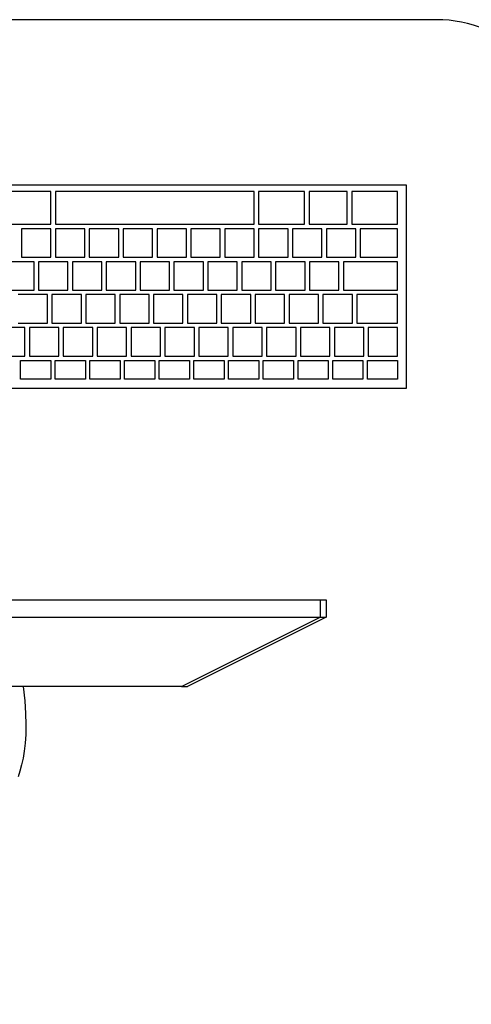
# Model space of a CAD drawing. Header units: inches. Extents: x 38 to 872, y -154 to 346.
# Tile 54 of 99: x 687 to 713, y -36 to 22. Entities that reach past the tile are written whole.
import ezdxf

# ---------------------------------------------------------------- set-up
doc = ezdxf.new("R2010")
doc.units = ezdxf.units.IN
doc.header["$MEASUREMENT"] = 0
doc.layers.add('Edges', color=7, linetype='Continuous')
doc.styles.get("Standard").update_dxf_attribs({"font": 'arial.ttf'})

# ---------------------------------------------------------------- blocks, each defined once
blk = doc.blocks.new('Mesa')
blk.add_lwpolyline([(145.59, 115.783), (7.5, 115.783, 0.414214), (0, 108.283), (0, 7.5, 0.414214), (7.5, 0), (145.59, 0, 0.414214), (153.09, 7.5), (153.09, 108.283, 0.414214)], format="xyb", close=True)
for tag, p, flags in [('ID', (4.63, 109.471), 1), ('PC_DISPONIBLES', (4.666, 106.305), 3), ('PC_ACTUALES', (4.642, 104.708), 1)]:
    blk.add_attdef(tag, p, '', height=1, dxfattribs=dict(flags=flags))
blk.add_attdef('POSICION', (4.604, 107.926), '', height=1)
blk = doc.blocks.new('Monitor')
at = {"layer": 'Edges'}
for p, q in [((9.31, -2.239), (8.235, -2.239)), ((18.637, -2.239), (9.31, -2.239)), ((18.637, -2.239), (26.788, -6.314)), ((18.637, -2.239), (18.976, -2.239)), ((27.127, -6.314), (18.976, -2.239)), ((-26.533, -6.314), (26.788, -6.314)), ((26.788, -7.333), (26.788, -6.314)), ((26.788, -6.314), (27.127, -6.314)), ((27.127, -7.333), (27.127, -6.314)), ((5.863, -7.333), (26.788, -7.333)), ((26.788, -7.333), (27.127, -7.333))]:
    blk.add_line(p, q, dxfattribs=at)
blk.add_lwpolyline([(9.31, -2.239), (9.406, -1.399), (9.462, -0.657), (9.482, 0), (9.473, 0.581), (9.437, 1.098), (9.38, 1.56), (9.307, 1.98), (9.221, 2.367), (9.128, 2.73), (9.027, 3.074)], dxfattribs=at)
for tag, p in [('ID', (-2.845, 6.929)), ('PUESTO', (-2.849, 6.664)), ('MARCA', (-2.82, 6.376))]:
    blk.add_attdef(tag, p, '', height=0.2)
at = {"flags": 9}
blk.add_attdef('TIEMPO_DE_USO', (-2.848, 6.11), '', height=0.2, dxfattribs=at)
blk = doc.blocks.new('Keyboard')
for p, q in [((0, 11.93), (0, 0)), ((45, 11.93), (0, 11.93)), ((0.523, 11.407), (2.302, 11.407)), ((0.523, 10.308), (0.523, 11.407)), ((2.302, 11.407), (2.302, 10.308)), ((2.564, 11.407), (4.342, 11.407)), ((2.564, 10.308), (2.564, 11.407)), ((4.342, 11.407), (4.342, 10.308)), ((4.604, 11.407), (6.382, 11.407)), ((4.604, 10.308), (4.604, 11.407)), ((6.382, 11.407), (6.382, 10.308)), ((6.644, 11.407), (8.423, 11.407)), ((6.644, 10.308), (6.644, 11.407)), ((8.423, 11.407), (8.423, 10.308)), ((8.684, 11.407), (10.463, 11.407)), ((8.684, 10.308), (8.684, 11.407)), ((10.463, 11.407), (10.463, 10.308)), ((10.725, 11.407), (12.503, 11.407)), ((10.725, 10.308), (10.725, 11.407)), ((12.503, 11.407), (12.503, 10.308)), ((12.765, 11.407), (14.544, 11.407)), ((12.765, 10.308), (12.765, 11.407)), ((14.544, 11.407), (14.544, 10.308)), ((14.805, 11.407), (16.584, 11.407)), ((14.805, 10.308), (14.805, 11.407)), ((16.584, 11.407), (16.584, 10.308)), ((16.846, 11.407), (18.624, 11.407)), ((16.846, 10.308), (16.846, 11.407)), ((18.624, 11.407), (18.624, 10.308)), ((18.886, 11.407), (20.664, 11.407)), ((18.886, 10.308), (18.886, 11.407)), ((20.664, 11.407), (20.664, 10.308)), ((20.926, 11.407), (22.705, 11.407)), ((20.926, 10.308), (20.926, 11.407)), ((22.705, 11.407), (22.705, 10.308)), ((2.302, 10.308), (0.523, 10.308)), ((2.254, 10.047), (0.523, 10.047)), ((0.523, 10.047), (0.523, 8.372)), ((2.254, 8.372), (2.254, 10.047)), ((4.246, 10.047), (2.516, 10.047)), ((2.516, 10.047), (2.516, 8.372)), ((4.342, 10.308), (2.564, 10.308)), ((4.246, 8.372), (4.246, 10.047)), ((6.239, 10.047), (4.508, 10.047)), ((4.508, 10.047), (4.508, 8.372)), ((6.382, 10.308), (4.604, 10.308)), ((6.239, 8.372), (6.239, 10.047)), ((8.231, 10.047), (6.5, 10.047)), ((6.5, 10.047), (6.5, 8.372)), ((8.423, 10.308), (6.644, 10.308)), ((8.231, 8.372), (8.231, 10.047)), ((10.224, 10.047), (8.493, 10.047)), ((8.493, 10.047), (8.493, 8.372)), ((10.463, 10.308), (8.684, 10.308)), ((10.224, 8.372), (10.224, 10.047)), ((12.216, 10.047), (10.485, 10.047)), ((10.485, 10.047), (10.485, 8.372)), ((12.503, 10.308), (10.725, 10.308)), ((12.216, 8.372), (12.216, 10.047)), ((14.208, 10.047), (12.478, 10.047)), ((12.478, 10.047), (12.478, 8.372)), ((14.544, 10.308), (12.765, 10.308)), ((14.208, 8.372), (14.208, 10.047)), ((16.201, 10.047), (14.47, 10.047)), ((14.47, 10.047), (14.47, 8.372)), ((16.584, 10.308), (14.805, 10.308)), ((16.201, 8.372), (16.201, 10.047)), ((18.193, 10.047), (16.462, 10.047)), ((16.462, 10.047), (16.462, 8.372)), ((18.624, 10.308), (16.846, 10.308)), ((18.193, 8.372), (18.193, 10.047)), ((20.186, 10.047), (18.455, 10.047)), ((18.455, 10.047), (18.455, 8.372)), ((20.664, 10.308), (18.886, 10.308)), ((20.186, 8.372), (20.186, 10.047)), ((22.178, 10.047), (20.447, 10.047)), ((20.447, 10.047), (20.447, 8.372)), ((22.705, 10.308), (20.926, 10.308)), ((22.178, 8.372), (22.178, 10.047)), ((24.17, 10.047), (22.44, 10.047)), ((22.44, 10.047), (22.44, 8.372)), ((0.523, 8.372), (2.254, 8.372)), ((2.924, 8.111), (0.523, 8.111)), ((0.523, 8.111), (0.523, 6.436)), ((2.924, 8.111), (0.523, 8.111)), ((0.523, 8.111), (0.523, 6.436)), ((2.924, 8.111), (0.523, 8.111)), ((0.523, 8.111), (0.523, 6.436)), ((2.924, 8.111), (0.523, 8.111)), ((0.523, 8.111), (0.523, 6.436)), ((2.924, 8.111), (0.523, 8.111)), ((0.523, 8.111), (0.523, 6.436)), ((2.924, 8.111), (0.523, 8.111)), ((0.523, 8.111), (0.523, 6.436)), ((2.924, 8.111), (0.523, 8.111)), ((0.523, 8.111), (0.523, 6.436)), ((2.924, 8.111), (0.523, 8.111)), ((0.523, 8.111), (0.523, 6.436)), ((2.924, 8.111), (0.523, 8.111)), ((0.523, 8.111), (0.523, 6.436)), ((2.924, 8.111), (0.523, 8.111)), ((0.523, 8.111), (0.523, 6.436)), ((2.924, 8.111), (0.523, 8.111)), ((0.523, 8.111), (0.523, 6.436)), ((2.924, 8.111), (0.523, 8.111)), ((0.523, 8.111), (0.523, 6.436)), ((2.924, 8.111), (0.523, 8.111)), ((0.523, 8.111), (0.523, 6.436)), ((2.516, 8.372), (4.246, 8.372)), ((2.924, 6.436), (2.924, 8.111)), ((2.924, 6.436), (2.924, 8.111)), ((2.924, 6.436), (2.924, 8.111)), ((2.924, 6.436), (2.924, 8.111)), ((2.924, 6.436), (2.924, 8.111)), ((2.924, 6.436), (2.924, 8.111)), ((2.924, 6.436), (2.924, 8.111)), ((2.924, 6.436), (2.924, 8.111)), ((2.924, 6.436), (2.924, 8.111)), ((2.924, 6.436), (2.924, 8.111)), ((2.924, 6.436), (2.924, 8.111)), ((2.924, 6.436), (2.924, 8.111)), ((2.924, 6.436), (2.924, 8.111)), ((4.917, 8.111), (3.186, 8.111)), ((3.186, 8.111), (3.186, 6.436)), ((4.508, 8.372), (6.239, 8.372)), ((4.917, 6.436), (4.917, 8.111)), ((6.909, 8.111), (5.178, 8.111)), ((5.178, 8.111), (5.178, 6.436)), ((6.5, 8.372), (8.231, 8.372)), ((6.909, 6.436), (6.909, 8.111)), ((8.902, 8.111), (7.171, 8.111)), ((7.171, 8.111), (7.171, 6.436)), ((8.493, 8.372), (10.224, 8.372)), ((8.902, 6.436), (8.902, 8.111)), ((10.894, 8.111), (9.163, 8.111)), ((9.163, 8.111), (9.163, 6.436)), ((10.485, 8.372), (12.216, 8.372)), ((10.894, 6.436), (10.894, 8.111)), ((12.886, 8.111), (11.156, 8.111)), ((11.156, 8.111), (11.156, 6.436)), ((12.478, 8.372), (14.208, 8.372)), ((12.886, 6.436), (12.886, 8.111)), ((14.879, 8.111), (13.148, 8.111)), ((13.148, 8.111), (13.148, 6.436)), ((14.47, 8.372), (16.201, 8.372)), ((14.879, 6.436), (14.879, 8.111)), ((16.871, 8.111), (15.14, 8.111)), ((15.14, 8.111), (15.14, 6.436)), ((16.462, 8.372), (18.193, 8.372)), ((16.871, 6.436), (16.871, 8.111)), ((18.864, 8.111), (17.133, 8.111)), ((17.133, 8.111), (17.133, 6.436)), ((18.455, 8.372), (20.186, 8.372)), ((18.864, 6.436), (18.864, 8.111)), ((20.856, 8.111), (19.125, 8.111)), ((19.125, 8.111), (19.125, 6.436)), ((20.447, 8.372), (22.178, 8.372)), ((20.856, 6.436), (20.856, 8.111)), ((22.848, 8.111), (21.118, 8.111)), ((21.118, 8.111), (21.118, 6.436)), ((22.44, 8.372), (24.17, 8.372)), ((0.523, 6.436), (2.924, 6.436)), ((0.523, 6.436), (2.924, 6.436)), ((0.523, 6.436), (2.924, 6.436)), ((0.523, 6.436), (2.924, 6.436)), ((0.523, 6.436), (2.924, 6.436)), ((0.523, 6.436), (2.924, 6.436)), ((0.523, 6.436), (2.924, 6.436)), ((0.523, 6.436), (2.924, 6.436)), ((0.523, 6.436), (2.924, 6.436)), ((0.523, 6.436), (2.924, 6.436)), ((0.523, 6.436), (2.924, 6.436)), ((0.523, 6.436), (2.924, 6.436)), ((0.523, 6.436), (2.924, 6.436)), ((3.186, 6.436), (4.917, 6.436)), ((5.178, 6.436), (6.909, 6.436)), ((7.171, 6.436), (8.902, 6.436)), ((9.163, 6.436), (10.894, 6.436)), ((11.156, 6.436), (12.886, 6.436)), ((13.148, 6.436), (14.879, 6.436)), ((15.14, 6.436), (16.871, 6.436)), ((17.133, 6.436), (18.864, 6.436)), ((19.125, 6.436), (20.856, 6.436)), ((21.118, 6.436), (22.848, 6.436)), ((3.715, 6.175), (0.523, 6.175)), ((0.523, 6.175), (0.523, 4.5)), ((3.715, 4.5), (3.715, 6.175)), ((5.707, 6.175), (3.976, 6.175)), ((3.976, 6.175), (3.976, 4.5)), ((5.707, 4.5), (5.707, 6.175)), ((7.7, 6.175), (5.969, 6.175)), ((5.969, 6.175), (5.969, 4.5)), ((7.7, 4.5), (7.7, 6.175)), ((9.692, 6.175), (7.961, 6.175)), ((7.961, 6.175), (7.961, 4.5)), ((9.692, 4.5), (9.692, 6.175)), ((11.684, 6.175), (9.954, 6.175)), ((9.954, 6.175), (9.954, 4.5)), ((11.684, 4.5), (11.684, 6.175)), ((13.677, 6.175), (11.946, 6.175)), ((11.946, 6.175), (11.946, 4.5)), ((13.677, 4.5), (13.677, 6.175)), ((15.669, 6.175), (13.938, 6.175)), ((13.938, 6.175), (13.938, 4.5)), ((15.669, 4.5), (15.669, 6.175)), ((17.662, 6.175), (15.931, 6.175)), ((15.931, 6.175), (15.931, 4.5)), ((17.662, 4.5), (17.662, 6.175)), ((19.654, 6.175), (17.923, 6.175)), ((17.923, 6.175), (17.923, 4.5)), ((19.654, 4.5), (19.654, 6.175)), ((21.646, 6.175), (19.916, 6.175)), ((19.916, 6.175), (19.916, 4.5)), ((21.646, 4.5), (21.646, 6.175)), ((23.639, 6.175), (21.908, 6.175)), ((21.908, 6.175), (21.908, 4.5)), ((0.523, 4.5), (3.715, 4.5)), ((2.722, 4.239), (0.523, 4.239)), ((0.523, 4.239), (0.523, 2.564)), ((2.722, 2.564), (2.722, 4.239)), ((4.714, 4.239), (2.983, 4.239)), ((2.983, 4.239), (2.983, 2.564)), ((3.976, 4.5), (5.707, 4.5)), ((4.714, 2.564), (4.714, 4.239)), ((6.706, 4.239), (4.976, 4.239)), ((4.976, 4.239), (4.976, 2.564)), ((5.969, 4.5), (7.7, 4.5)), ((6.706, 2.564), (6.706, 4.239)), ((8.699, 4.239), (6.968, 4.239)), ((6.968, 4.239), (6.968, 2.564)), ((7.961, 4.5), (9.692, 4.5)), ((8.699, 2.564), (8.699, 4.239)), ((10.691, 4.239), (8.96, 4.239)), ((8.96, 4.239), (8.96, 2.564)), ((9.954, 4.5), (11.684, 4.5)), ((10.691, 2.564), (10.691, 4.239)), ((12.684, 4.239), (10.953, 4.239)), ((10.953, 4.239), (10.953, 2.564)), ((11.946, 4.5), (13.677, 4.5)), ((12.684, 2.564), (12.684, 4.239)), ((14.676, 4.239), (12.945, 4.239)), ((12.945, 4.239), (12.945, 2.564)), ((13.938, 4.5), (15.669, 4.5)), ((14.676, 2.564), (14.676, 4.239)), ((16.668, 4.239), (14.938, 4.239)), ((14.938, 4.239), (14.938, 2.564)), ((15.931, 4.5), (17.662, 4.5)), ((16.668, 2.564), (16.668, 4.239)), ((18.661, 4.239), (16.93, 4.239)), ((16.93, 4.239), (16.93, 2.564)), ((17.923, 4.5), (19.654, 4.5)), ((18.661, 2.564), (18.661, 4.239)), ((20.653, 4.239), (18.922, 4.239)), ((18.922, 4.239), (18.922, 2.564)), ((19.916, 4.5), (21.646, 4.5)), ((20.653, 2.564), (20.653, 4.239)), ((22.646, 4.239), (20.915, 4.239)), ((20.915, 4.239), (20.915, 2.564)), ((21.908, 4.5), (23.639, 4.5)), ((22.646, 2.564), (22.646, 4.239)), ((0.523, 2.564), (2.722, 2.564)), ((2.983, 2.564), (4.714, 2.564)), ((4.976, 2.564), (6.706, 2.564)), ((6.968, 2.564), (8.699, 2.564)), ((8.96, 2.564), (10.691, 2.564)), ((10.953, 2.564), (12.684, 2.564)), ((12.945, 2.564), (14.676, 2.564)), ((14.938, 2.564), (16.668, 2.564)), ((16.93, 2.564), (18.661, 2.564)), ((18.922, 2.564), (20.653, 2.564)), ((20.915, 2.564), (22.646, 2.564)), ((3.224, 2.303), (0.523, 2.303)), ((0.523, 2.303), (0.523, 0.367)), ((3.224, 0.367), (3.224, 2.303)), ((5.736, 2.303), (3.486, 2.303)), ((3.486, 2.303), (3.486, 0.367)), ((5.736, 0.367), (5.736, 2.303)), ((8.699, 2.303), (5.998, 2.303)), ((5.998, 2.303), (5.998, 0.367)), ((8.699, 0.367), (8.699, 2.303)), ((20.653, 2.303), (8.96, 2.303)), ((8.96, 2.303), (8.96, 0.367)), ((20.653, 0.367), (20.653, 2.303)), ((23.616, 2.303), (20.915, 2.303)), ((20.915, 2.303), (20.915, 0.367)), ((0, 0), (45, 0)), ((0.523, 0.367), (3.224, 0.367)), ((3.486, 0.367), (5.736, 0.367)), ((5.998, 0.367), (8.699, 0.367)), ((8.96, 0.367), (20.653, 0.367)), ((20.915, 0.367), (23.616, 0.367))]:
    blk.add_line(p, q)
for tag, p in [('PUESTO', (29.69, 5.684)), ('MARCA', (29.697, 5.423))]:
    blk.add_attdef(tag, p, '', height=0.2)
for tag, p, flags in [('ID', (29.697, 5.959), 5), ('TIEMPO_DE_USO', (29.675, 5.162), 1)]:
    blk.add_attdef(tag, p, '', height=0.2, dxfattribs=dict(flags=flags))

msp = doc.modelspace()

# ---------------------------------------------------------------- block references
msp.add_blockref('Mesa', (565.711, -93.526))
at = {"rotation": 180.0000000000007}
msp.add_blockref('Keyboard', (709.54, 12.528), dxfattribs=at)
at = {"xscale": -1, "rotation": 180}
msp.add_blockref('Monitor', (677.677, -19.189), dxfattribs=at)

doc.saveas('drawing.dxf')
